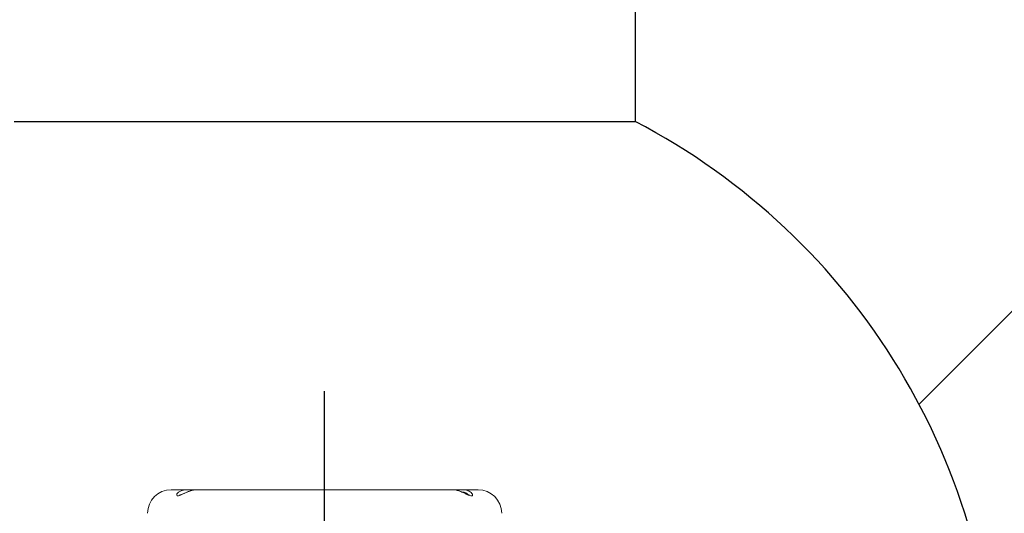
# Model space of a CAD drawing. Header units: millimetres. Extents: x 18 to 209, y 24 to 278.
# Tile 14 of 18: x 105 to 126, y 212 to 222. Entities that reach past the tile are written whole.
import ezdxf

# ---------------------------------------------------------------- set-up
doc = ezdxf.new("R2010")
doc.units = ezdxf.units.MM
doc.layers.add('标注层', color=3, linetype='Continuous')
doc.styles.add('SLDTEXTSTYLE1', font='ARIAL.TTF', dxfattribs={"width": 0.948})
doc.styles.add('SLDTEXTSTYLE2', font='ARIAL.TTF', dxfattribs={"width": 0.5688})
doc.dimstyles.new('SLDDIMSTYLE2', dxfattribs={"dimtxt": 4.10931, "dimasz": 2, "dimexe": 0, "dimexo": 0.0625, "dimgap": 1.027327, "dimtad": 0, "dimtih": 1, "dimtoh": 1, "dimlfac": 20, "dimrnd": 1e-09, "dimzin": 12, "dimdsep": 46, "dimtxsty": 'SLDTEXTSTYLE2', "dimsah": 1, "dimcen": 0, "dimadec": 0, "dimazin": 3, "dimtfac": 1, "dimtofl": 0, "dimtmove": 0, "dimatfit": 3, "dimfxl": 0, "dimfrac": 2, "dimtolj": 1, "dimtzin": 12, "dimarcsym": 0})

# ---------------------------------------------------------------- blocks, each defined once
blk = doc.blocks.new('_D_2')
at = {"layer": '标注层'}
for p, q in [((48.465, 243.546), (31.88, 243.546)), ((99.411, 214.57), (48.465, 243.546)), ((111.779, 207.535), (99.411, 214.57))]:
    blk.add_line(p, q, dxfattribs=at)
blk.add_solid([(99.411, 214.57), (101.026, 213.364), (101.273, 213.798)], dxfattribs=at)
at = {"layer": '标注层', "attachment_point": 1, "style": 'SLDTEXTSTYLE1'}
for s, insert, char_height in [('S', (31.88, 249.004), 4.233), ('R284.59', (34.13, 249.004), 4.2333)]:
    blk.add_mtext(s, dxfattribs=dict(at, insert=insert, char_height=char_height))

msp = doc.modelspace()

# ---------------------------------------------------------------- hatches: boundary and pattern name
at = {"layer": '标注层'}
h = msp.add_hatch(dxfattribs=at)
h.set_pattern_fill('ANSI31', color=256, scale=3.3333, style=0)
edge = h.paths.add_edge_path(flags=0)
edge.add_line((118.35443, 194.91553), (118.35443, 149.20982))
edge.add_arc((111.77943, 207.53489), 58.6945, 276.4318142, 443.5681858)
edge.add_line((118.35443, 265.85996), (118.35443, 220.15424))
edge.add_arc((111.77943, 207.53489), 14.2295, -62.479352, 62.479352, ccw=False)

# ---------------------------------------------------------------- linework, layer by layer
at = {"color": 7, "linetype": 'Continuous', "lineweight": 18}
for p, q in [((108.88226, 212.35989), (108.52943, 212.35989)), ((109.05677, 212.35989), (108.88226, 212.35989)), ((114.50372, 212.35989), (109.05406, 212.35989)), ((114.51187, 212.35858), (114.50171, 212.35901)), ((114.67577, 212.35989), (114.50372, 212.35989)), ((114.64817, 212.35831), (114.67074, 212.35931)), ((115.02943, 212.35989), (114.67577, 212.35989))]:
    msp.add_line(p, q, dxfattribs=at)
at = {"color": 7, "linetype": 'Continuous', "lineweight": 18, "flags": 128}
msp.add_lwpolyline([(109.06141, 212.35937), (109.02168, 212.35695), (108.96566, 212.34424), (108.90267, 212.32234), (108.83276, 212.29181), (108.7586, 212.25643), (108.72458, 212.24144), (108.6852, 212.22895), (108.65802, 212.22976), (108.64655, 212.24257), (108.65266, 212.27187), (108.6822, 212.30543), (108.74062, 212.33774), (108.81318, 212.35555), (108.8842, 212.35988), (108.95163, 212.35642), (108.99954, 212.35147), (108.99954, 212.35147)], dxfattribs=at)
at = {"color": 7, "linetype": 'Continuous', "lineweight": 18}
for centre, start, end in [((108.52943, 211.85989), 90, 180), ((115.02943, 211.85989), 0, 90)]:
    msp.add_arc(centre, 0.5, start, end, dxfattribs=at)
for points, knots in [([(109.04564, 212.35879), (109.03807, 212.35848), (109.01733, 212.35764), (108.97392, 212.34795), (108.91983, 212.33075), (108.86369, 212.30808), (108.81052, 212.2838), (108.7648, 212.2624), (108.73059, 212.24812), (108.70935, 212.24144), (108.70038, 212.24081), (108.70118, 212.24072), (108.7014, 212.24069)], [0, 0, 0, 0, 0.07966928, 0.21804163, 0.35337442, 0.48784721, 0.62481107, 0.7445884, 0.8429965, 0.91806246, 0.97732234, 1, 1, 1, 1]), ([(114.85782, 212.24082), (114.85742, 212.24077), (114.85652, 212.24065), (114.84327, 212.24318), (114.8205, 212.25116), (114.78652, 212.26589), (114.74095, 212.28726), (114.68688, 212.31168), (114.62838, 212.33472), (114.57275, 212.35102), (114.53311, 212.35895), (114.51619, 212.35884), (114.51183, 212.35881)], [0, 0, 0, 0, 0.04792125, 0.10922599, 0.17731126, 0.2754689, 0.39150659, 0.52594041, 0.67005821, 0.8129751, 0.95176886, 1, 1, 1, 1]), ([(114.64816, 212.35871), (114.63765, 212.35834), (114.60851, 212.35732), (114.57826, 212.35361), (114.56316, 212.35217), (114.56212, 212.35207)], [0, 0, 0, 0, 0.344323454, 0.954754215, 1, 1, 1, 1])]:
    msp.add_open_spline(points, degree=3, knots=knots, dxfattribs=at)
at = {"color": 8, "linetype": 'Continuous', "lineweight": 18}
for points, knots in [([(114.80515, 212.3423), (114.80885, 212.34106), (114.83182, 212.33334), (114.86942, 212.31394), (114.90494, 212.28022), (114.91708, 212.24783), (114.90624, 212.2288), (114.88773, 212.22672), (114.86557, 212.23012), (114.83346, 212.24051), (114.77621, 212.26773), (114.70367, 212.30301), (114.6254, 212.33568), (114.56694, 212.35194), (114.52954, 212.35855), (114.51798, 212.35857), (114.51187, 212.35858)], [0, 0, 0, 0, 0.01697274, 0.10534786, 0.20206365, 0.30709631, 0.3811124, 0.44447355, 0.45468101, 0.5203614, 0.61081131, 0.70523502, 0.8158368, 0.9200334, 0.95772932, 1, 1, 1, 1]), ([(114.67074, 212.35931), (114.67494, 212.35952), (114.70351, 212.36099), (114.75185, 212.35647), (114.78898, 212.3466), (114.80515, 212.3423)], [0, 0, 0, 0, 0.08857731, 0.60314222, 1, 1, 1, 1]), ([(114.76588, 212.29406), (114.75495, 212.29814), (114.7327, 212.30645), (114.70576, 212.30804), (114.69204, 212.30885)], [0, 0, 0, 0, 0.490854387, 1, 1, 1, 1]), ([(114.81823, 212.25259), (114.8146, 212.25798), (114.80505, 212.27221), (114.78413, 212.28586), (114.76838, 212.29294), (114.76588, 212.29406)], [0, 0, 0, 0, 0.33966709, 0.89542273, 1, 1, 1, 1])]:
    msp.add_open_spline(points, degree=3, knots=knots, dxfattribs=at)
at = {"layer": '标注层'}
for p, q in [((118.35443, 265.85996), (118.35443, 220.15424)), ((105.20443, 220.15424), (118.35443, 220.15424)), ((111.77943, 196.89118), (111.77943, 214.44594))]:
    msp.add_line(p, q, dxfattribs=at)
for radius, start, end in [(58.6945, 276.4318142, 83.5681858), (14.2295, 297.520648, 62.479352)]:
    msp.add_arc((111.77943, 207.53489), radius, start, end, dxfattribs=at)

# ---------------------------------------------------------------- dimensions: what is measured, and where the dimension line sits
dim = msp.add_radius_dim(center=(111.77943, 207.53489), mpoint=(99.41063, 214.56991), text='S<>', dimstyle='SLDDIMSTYLE2', dxfattribs=at)
dim.commit()
dim.dimension.update_dxf_attribs({"geometry": '_D_2', "text_midpoint": (39.37882, 246.70186), "dimtype": 164})

doc.saveas('drawing.dxf')
